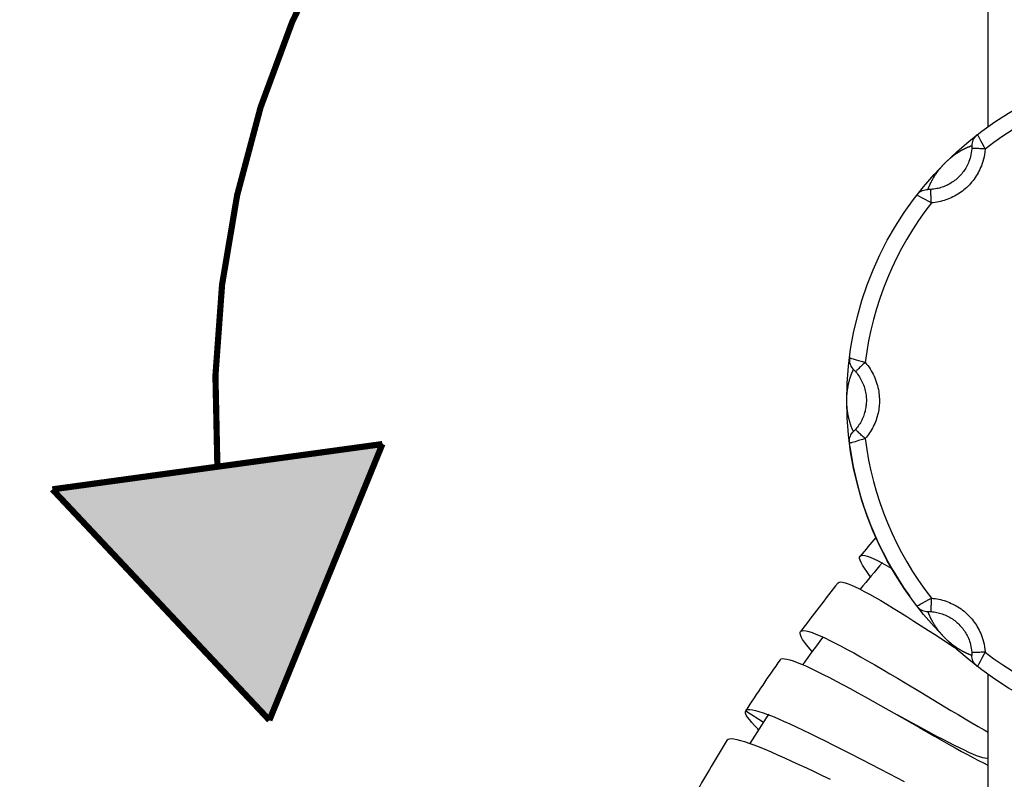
# Model space of a CAD drawing. Extents: x -559 to 8072, y -785 to 867.
# Tile 23 of 27: x 7801 to 7856, y -346 to -303. Entities that reach past the tile are written whole.
import ezdxf

# ---------------------------------------------------------------- set-up
doc = ezdxf.new("R2010")
doc.units = 0
doc.header["$LTSCALE"] = 2
doc.header["$MEASUREMENT"] = 0
doc.linetypes.add('ACAD_ISO10W100', pattern=[18, 12, -3, 0, -3])
doc.layers.get('DEFPOINTS').update_dxf_attribs({"linetype": 'CONTINUOUS'})
doc.layers.add('02___PRT_ALL_AXES', color=7, linetype='CONTINUOUS')
doc.layers.add('OGGETTO', color=7, linetype='CONTINUOUS', lineweight=25)
doc.styles.add('ISO', font='tahoma.ttf')
doc.dimstyles.new('ISO-25', dxfattribs={"dimtxt": 20, "dimasz": 4, "dimexe": 1, "dimexo": 1.5, "dimgap": 1.5, "dimtad": 1, "dimdec": 0, "dimtxsty": 'ISO', "dimcen": 2.5, "dimclrd": 7, "dimclre": 7, "dimclrt": 7, "dimadec": 0, "dimazin": 0, "dimtfac": 1, "dimtdec": 0, "dimtmove": 0, "dimatfit": 3, "dimfxl": 1, "dimlwd": 13, "dimarcsym": 0})

# ---------------------------------------------------------------- blocks, each defined once
blk = doc.blocks.new('*D36')
at = {"layer": 'DEFPOINTS', "color": 0, "transparency": 16777216}
for p in [(7786.258, -94.666), (7749.231, -743.866), (7818.337, -743.866)]:
    blk.add_point(p, dxfattribs=at)
at = {"layer": 'OGGETTO', "color": 7, "lineweight": -2, "transparency": 16777216}
for p, q in [((7784.758, -94.666), (7748.231, -94.666)), ((7816.837, -743.866), (7748.231, -743.866))]:
    blk.add_line(p, q, dxfattribs=at)
at = {"layer": 'OGGETTO', "color": 7, "lineweight": 13, "transparency": 16777216}
blk.add_line((7749.231, -98.666), (7749.231, -739.866), dxfattribs=at)
at = {"layer": 'OGGETTO', "color": 7, "transparency": 16777216}
for points in [[(7748.564, -98.666), (7749.898, -98.666), (7749.231, -94.666)], [(7748.564, -739.866), (7749.898, -739.866), (7749.231, -743.866)]]:
    blk.add_solid(points, dxfattribs=at)
at = {"layer": 'OGGETTO', "color": 7, "transparency": 16777216, "insert": (7737.321, -419.266), "char_height": 20, "attachment_point": 5, "rotation": 90, "style": 'ISO'}
blk.add_mtext('650', dxfattribs=at)

msp = doc.modelspace()

# ---------------------------------------------------------------- hatches: boundary and pattern name
at = {"layer": '02___PRT_ALL_AXES', "linetype": 'Continuous'}
msp.add_hatch(color=7, dxfattribs=at).paths.add_polyline_path([(7821.08, -326.727), (7802.416, -329.287), (7814.689, -342.333)])

# ---------------------------------------------------------------- linework, layer by layer
at = {"layer": '02___PRT_ALL_AXES', "color": 7, "linetype": 'Continuous'}
for p, q in [((7855.337, -308.776), (7855.337, -120.866)), ((7854.778, -309.337), (7854.822, -309.417)), ((7854.822, -309.417), (7854.908, -309.572)), ((7854.908, -309.572), (7854.975, -309.696)), ((7854.975, -309.696), (7855.086, -309.903)), ((7855.086, -309.903), (7855.164, -310.051)), ((7853.066, -310.676), (7853.084, -310.66)), ((7853.084, -310.66), (7853.102, -310.644)), ((7853.102, -310.644), (7853.121, -310.627)), ((7853.121, -310.627), (7853.14, -310.611)), ((7853.14, -310.611), (7853.155, -310.598)), ((7853.155, -310.598), (7853.171, -310.584)), ((7853.171, -310.584), (7853.187, -310.571)), ((7853.187, -310.571), (7853.203, -310.557)), ((7853.203, -310.557), (7853.22, -310.543)), ((7853.22, -310.543), (7853.237, -310.529)), ((7853.237, -310.529), (7853.255, -310.515)), ((7853.255, -310.515), (7853.274, -310.5)), ((7853.274, -310.5), (7853.293, -310.485)), ((7853.293, -310.485), (7853.313, -310.469)), ((7853.313, -310.469), (7853.334, -310.453)), ((7853.334, -310.453), (7853.355, -310.436)), ((7853.355, -310.436), (7853.378, -310.419)), ((7853.378, -310.419), (7853.402, -310.401)), ((7853.402, -310.401), (7853.419, -310.389)), ((7853.419, -310.389), (7853.436, -310.376)), ((7853.436, -310.376), (7853.454, -310.364)), ((7853.454, -310.364), (7853.472, -310.35)), ((7853.472, -310.35), (7853.492, -310.337)), ((7853.492, -310.337), (7853.512, -310.323)), ((7853.512, -310.323), (7853.532, -310.309)), ((7853.532, -310.309), (7853.554, -310.294)), ((7853.554, -310.294), (7853.576, -310.279)), ((7853.576, -310.279), (7853.599, -310.264)), ((7853.599, -310.264), (7853.622, -310.249)), ((7853.622, -310.249), (7853.647, -310.233)), ((7853.647, -310.233), (7853.672, -310.217)), ((7853.672, -310.217), (7853.697, -310.201)), ((7853.697, -310.201), (7853.724, -310.185)), ((7852.53, -311.254), (7852.548, -311.231)), ((7852.548, -311.231), (7852.565, -311.21)), ((7852.565, -311.21), (7852.582, -311.189)), ((7852.582, -311.189), (7852.599, -311.168)), ((7852.599, -311.168), (7852.615, -311.148)), ((7852.615, -311.148), (7852.631, -311.129)), ((7852.631, -311.129), (7852.647, -311.11)), ((7852.647, -311.11), (7852.663, -311.091)), ((7852.663, -311.091), (7852.679, -311.073)), ((7852.679, -311.073), (7852.694, -311.055)), ((7852.694, -311.055), (7852.71, -311.037)), ((7852.71, -311.037), (7852.725, -311.019)), ((7852.725, -311.019), (7852.741, -311.002)), ((7852.741, -311.002), (7852.757, -310.984)), ((7852.757, -310.984), (7852.774, -310.966)), ((7852.774, -310.966), (7852.791, -310.947)), ((7852.791, -310.947), (7852.809, -310.928)), ((7852.809, -310.928), (7852.827, -310.909)), ((7852.827, -310.909), (7852.84, -310.896)), ((7852.84, -310.896), (7852.86, -310.875)), ((7852.86, -310.875), (7852.873, -310.861)), ((7852.873, -310.861), (7852.894, -310.84)), ((7852.894, -310.84), (7852.909, -310.825)), ((7852.909, -310.825), (7852.924, -310.811)), ((7852.924, -310.811), (7852.945, -310.79)), ((7852.945, -310.79), (7852.964, -310.771)), ((7852.964, -310.771), (7852.981, -310.755)), ((7852.981, -310.755), (7852.997, -310.74)), ((7852.997, -310.74), (7853.015, -310.723)), ((7853.015, -310.723), (7853.032, -310.707)), ((7853.032, -310.707), (7853.049, -310.692)), ((7853.049, -310.692), (7853.066, -310.676)), ((7852.289, -311.599), (7852.306, -311.572)), ((7852.306, -311.572), (7852.323, -311.546)), ((7852.323, -311.546), (7852.34, -311.521)), ((7852.34, -311.521), (7852.356, -311.497)), ((7852.356, -311.497), (7852.371, -311.473)), ((7852.371, -311.473), (7852.387, -311.451)), ((7852.387, -311.451), (7852.402, -311.429)), ((7852.402, -311.429), (7852.417, -311.407)), ((7852.417, -311.407), (7852.432, -311.387)), ((7852.432, -311.387), (7852.446, -311.367)), ((7852.446, -311.367), (7852.46, -311.348)), ((7852.46, -311.348), (7852.473, -311.329)), ((7852.473, -311.329), (7852.487, -311.311)), ((7852.487, -311.311), (7852.5, -311.294)), ((7852.5, -311.294), (7852.512, -311.278)), ((7852.512, -311.278), (7852.53, -311.254)), ((7851.767, -312.904), (7851.587, -312.806)), ((7851.974, -313.015), (7851.767, -312.904)), ((7852.122, -313.093), (7851.974, -313.015)), ((7847.607, -321.883), (7847.695, -321.908)), ((7847.695, -321.908), (7847.865, -321.957)), ((7847.865, -321.957), (7848, -321.997)), ((7848, -321.997), (7848.226, -322.065)), ((7848.226, -322.065), (7848.385, -322.115)), ((7847.407, -323.488), (7847.411, -323.465)), ((7847.411, -323.465), (7847.415, -323.441)), ((7847.415, -323.441), (7847.42, -323.417)), ((7847.42, -323.417), (7847.425, -323.391)), ((7847.425, -323.391), (7847.43, -323.365)), ((7847.43, -323.365), (7847.436, -323.339)), ((7847.436, -323.339), (7847.442, -323.311)), ((7847.442, -323.311), (7847.449, -323.283)), ((7847.449, -323.283), (7847.455, -323.253)), ((7847.455, -323.253), (7847.463, -323.223)), ((7847.343, -324.053), (7847.344, -324.03)), ((7847.344, -324.03), (7847.345, -324.006)), ((7847.345, -324.006), (7847.347, -323.981)), ((7847.347, -323.981), (7847.349, -323.957)), ((7847.349, -323.957), (7847.35, -323.931)), ((7847.35, -323.931), (7847.352, -323.911)), ((7847.352, -323.911), (7847.354, -323.891)), ((7847.354, -323.891), (7847.356, -323.87)), ((7847.356, -323.87), (7847.357, -323.849)), ((7847.357, -323.849), (7847.36, -323.827)), ((7847.36, -323.827), (7847.362, -323.805)), ((7847.362, -323.805), (7847.364, -323.783)), ((7847.364, -323.783), (7847.367, -323.76)), ((7847.367, -323.76), (7847.369, -323.736)), ((7847.369, -323.736), (7847.372, -323.712)), ((7847.372, -323.712), (7847.376, -323.686)), ((7847.376, -323.686), (7847.379, -323.66)), ((7847.379, -323.66), (7847.382, -323.642)), ((7847.382, -323.642), (7847.385, -323.623)), ((7847.385, -323.623), (7847.389, -323.594)), ((7847.389, -323.594), (7847.392, -323.574)), ((7847.392, -323.574), (7847.395, -323.553)), ((7847.395, -323.553), (7847.399, -323.532)), ((7847.399, -323.532), (7847.403, -323.51)), ((7847.403, -323.51), (7847.407, -323.488)), ((7847.338, -324.206), (7847.339, -324.18)), ((7847.338, -324.235), (7847.338, -324.206)), ((7847.338, -324.266), (7847.338, -324.235)), ((7847.338, -324.297), (7847.338, -324.266)), ((7847.338, -324.326), (7847.338, -324.297)), ((7847.339, -324.352), (7847.338, -324.326)), ((7847.339, -324.156), (7847.34, -324.135)), ((7847.339, -324.18), (7847.339, -324.156)), ((7847.339, -324.375), (7847.339, -324.352)), ((7847.34, -324.397), (7847.339, -324.375)), ((7847.34, -324.135), (7847.341, -324.11)), ((7847.341, -324.419), (7847.34, -324.397)), ((7847.341, -324.087), (7847.342, -324.065)), ((7847.341, -324.11), (7847.341, -324.087)), ((7847.341, -324.441), (7847.341, -324.419)), ((7847.342, -324.462), (7847.341, -324.441)), ((7847.342, -324.065), (7847.343, -324.053)), ((7847.343, -324.483), (7847.342, -324.462)), ((7847.344, -324.504), (7847.343, -324.483)), ((7847.345, -324.524), (7847.344, -324.504)), ((7847.347, -324.545), (7847.345, -324.524)), ((7847.348, -324.566), (7847.347, -324.545)), ((7847.35, -324.588), (7847.348, -324.566)), ((7847.351, -324.609), (7847.35, -324.588)), ((7847.353, -324.631), (7847.351, -324.609)), ((7847.355, -324.654), (7847.353, -324.631)), ((7847.357, -324.676), (7847.355, -324.654)), ((7847.359, -324.7), (7847.357, -324.676)), ((7847.361, -324.724), (7847.359, -324.7)), ((7847.364, -324.748), (7847.361, -324.724)), ((7847.366, -324.765), (7847.364, -324.748)), ((7847.369, -324.791), (7847.366, -324.765)), ((7847.372, -324.817), (7847.369, -324.791)), ((7847.376, -324.845), (7847.372, -324.817)), ((7847.38, -324.874), (7847.376, -324.845)), ((7847.384, -324.904), (7847.38, -324.874)), ((7847.387, -324.925), (7847.384, -324.904)), ((7847.39, -324.947), (7847.387, -324.925)), ((7847.394, -324.97), (7847.39, -324.947)), ((7847.398, -324.993), (7847.394, -324.97)), ((7847.402, -325.017), (7847.398, -324.993)), ((7847.406, -325.042), (7847.402, -325.017)), ((7847.411, -325.067), (7847.406, -325.042)), ((7847.416, -325.093), (7847.411, -325.067)), ((7847.421, -325.12), (7847.416, -325.093)), ((7847.426, -325.147), (7847.421, -325.12)), ((7847.432, -325.176), (7847.426, -325.147)), ((7847.439, -325.205), (7847.432, -325.176)), ((7802.416, -329.287), (7821.08, -326.727)), ((7821.08, -326.727), (7802.416, -329.287)), ((7821.08, -326.727), (7814.689, -342.333)), ((7814.689, -342.333), (7821.08, -326.727)), ((7848, -326.534), (7847.804, -326.592)), ((7848.226, -326.466), (7848, -326.534)), ((7848.385, -326.417), (7848.226, -326.466)), ((7814.689, -342.333), (7802.416, -329.287)), ((7802.416, -329.287), (7814.689, -342.333)), ((7849.59, -333.589), (7849.877, -333.753)), ((7851.488, -335.78), (7851.643, -335.695)), ((7851.643, -335.695), (7851.767, -335.628)), ((7851.767, -335.628), (7851.974, -335.517)), ((7851.974, -335.517), (7852.122, -335.439)), ((7851.408, -335.825), (7851.488, -335.78)), ((7852.277, -336.912), (7852.26, -336.886)), ((7852.292, -336.938), (7852.277, -336.912)), ((7852.308, -336.962), (7852.292, -336.938)), ((7852.323, -336.986), (7852.308, -336.962)), ((7852.338, -337.009), (7852.323, -336.986)), ((7852.353, -337.031), (7852.338, -337.009)), ((7852.367, -337.052), (7852.353, -337.031)), ((7852.381, -337.073), (7852.367, -337.052)), ((7852.395, -337.093), (7852.381, -337.073)), ((7852.409, -337.112), (7852.395, -337.093)), ((7852.422, -337.131), (7852.409, -337.112)), ((7852.435, -337.149), (7852.422, -337.131)), ((7852.447, -337.166), (7852.435, -337.149)), ((7852.459, -337.183), (7852.447, -337.166)), ((7852.471, -337.199), (7852.459, -337.183)), ((7852.489, -337.223), (7852.471, -337.199)), ((7852.5, -337.238), (7852.489, -337.223)), ((7852.511, -337.253), (7852.5, -337.238)), ((7852.527, -337.274), (7852.511, -337.253)), ((7852.543, -337.294), (7852.527, -337.274)), ((7852.558, -337.313), (7852.543, -337.294)), ((7852.573, -337.332), (7852.558, -337.313)), ((7852.588, -337.35), (7852.573, -337.332)), ((7852.602, -337.368), (7852.588, -337.35)), ((7852.616, -337.385), (7852.602, -337.368)), ((7852.63, -337.402), (7852.616, -337.385)), ((7845.827, -337.564), (7846.089, -337.683)), ((7852.388, -337.535), (7853.091, -337.994)), ((7852.644, -337.418), (7852.63, -337.402)), ((7852.657, -337.434), (7852.644, -337.418)), ((7852.671, -337.45), (7852.657, -337.434)), ((7852.684, -337.465), (7852.671, -337.45)), ((7852.721, -337.508), (7852.705, -337.489)), ((7852.738, -337.526), (7852.721, -337.508)), ((7852.754, -337.544), (7852.738, -337.526)), ((7852.77, -337.562), (7852.754, -337.544)), ((7852.786, -337.579), (7852.77, -337.562)), ((7852.802, -337.596), (7852.786, -337.579)), ((7852.819, -337.614), (7852.802, -337.596)), ((7852.833, -337.629), (7852.819, -337.614)), ((7852.85, -337.647), (7852.833, -337.629)), ((7852.87, -337.667), (7852.85, -337.647)), ((7852.891, -337.688), (7852.87, -337.667)), ((7852.905, -337.703), (7852.891, -337.688)), ((7852.927, -337.725), (7852.905, -337.703)), ((7852.941, -337.738), (7852.927, -337.725)), ((7852.962, -337.758), (7852.941, -337.738)), ((7852.975, -337.771), (7852.962, -337.758)), ((7852.995, -337.79), (7852.975, -337.771)), ((7853.014, -337.808), (7852.995, -337.79)), ((7853.032, -337.825), (7853.014, -337.808)), ((7853.051, -337.841), (7853.032, -337.825)), ((7853.068, -337.858), (7853.051, -337.841)), ((7853.086, -337.873), (7853.068, -337.858)), ((7853.103, -337.889), (7853.086, -337.873)), ((7853.121, -337.904), (7853.103, -337.889)), ((7853.139, -337.92), (7853.121, -337.904)), ((7853.157, -337.936), (7853.139, -337.92)), ((7853.176, -337.952), (7853.157, -337.936)), ((7853.195, -337.968), (7853.176, -337.952)), ((7853.091, -337.994), (7853.417, -338.197)), ((7853.091, -337.994), (7853.457, -338.234)), ((7853.214, -337.984), (7853.195, -337.968)), ((7853.234, -338), (7853.214, -337.984)), ((7853.254, -338.016), (7853.234, -338)), ((7853.274, -338.032), (7853.254, -338.016)), ((7853.294, -338.048), (7853.274, -338.032)), ((7853.315, -338.065), (7853.294, -338.048)), ((7853.337, -338.081), (7853.315, -338.065)), ((7853.359, -338.098), (7853.337, -338.081)), ((7853.375, -338.11), (7853.359, -338.098)), ((7853.391, -338.122), (7853.375, -338.11)), ((7853.407, -338.134), (7853.391, -338.122)), ((7853.425, -338.147), (7853.407, -338.134)), ((7853.442, -338.16), (7853.425, -338.147)), ((7853.461, -338.173), (7853.442, -338.16)), ((7853.48, -338.187), (7853.461, -338.173)), ((7853.5, -338.201), (7853.48, -338.187)), ((7853.521, -338.215), (7853.5, -338.201)), ((7853.542, -338.23), (7853.521, -338.215)), ((7853.564, -338.244), (7853.542, -338.23)), ((7853.587, -338.26), (7853.564, -338.244)), ((7853.61, -338.275), (7853.587, -338.26)), ((7853.634, -338.291), (7853.61, -338.275)), ((7853.659, -338.307), (7853.634, -338.291)), ((7853.685, -338.323), (7853.659, -338.307)), ((7853.712, -338.339), (7853.685, -338.323)), ((7853.74, -338.356), (7853.712, -338.339)), ((7855.164, -338.481), (7855.086, -338.628)), ((7854.975, -338.836), (7854.877, -339.016)), ((7855.086, -338.628), (7854.975, -338.836)), ((7855.337, -564.266), (7855.337, -339.756)), ((7850.637, -340.221), (7851.516, -340.748)), ((7851.516, -340.748), (7853.228, -341.777)), ((7841.621, -341.796), (7842.628, -342.449)), ((7849.251, -341.502), (7850.018, -341.937)), ((7850.162, -342.015), (7851.699, -342.845)), ((7847.45, -344.181), (7848.184, -344.559)), ((7848.184, -344.559), (7849.71, -345.351)), ((7849.71, -345.351), (7850.574, -345.798))]:
    msp.add_line(p, q, dxfattribs=at)
at = {"layer": '02___PRT_ALL_AXES', "color": 7, "linetype": 'Continuous', "const_width": 0.35}
msp.add_lwpolyline([(7835.234, -279.249, 0.264582), (7811.748, -328.007)], format="xyb", dxfattribs=at)
at = {"layer": '02___PRT_ALL_AXES', "color": 7, "linetype": 'Continuous'}
for points in [[(7854.717, -309.233), (7854.656, -309.286), (7854.6, -309.344), (7854.551, -309.407), (7854.508, -309.475), (7854.473, -309.547), (7854.445, -309.622), (7854.424, -309.7), (7854.411, -309.779), (7854.407, -309.859)], [(7854.717, -309.233), (7854.719, -309.236), (7854.725, -309.244), (7854.733, -309.259), (7854.745, -309.279), (7854.76, -309.305), (7854.778, -309.337)], [(7854.407, -310.039), (7854.395, -310.155), (7854.379, -310.267), (7854.359, -310.374), (7854.335, -310.476), (7854.308, -310.573), (7854.278, -310.665), (7854.246, -310.753), (7854.213, -310.835), (7854.178, -310.914), (7854.141, -310.988), (7854.104, -311.058), (7854.066, -311.125), (7854.025, -311.192), (7853.983, -311.256), (7853.938, -311.32), (7853.89, -311.383), (7853.84, -311.446), (7853.788, -311.507), (7853.733, -311.566), (7853.677, -311.624), (7853.619, -311.679), (7853.559, -311.733), (7853.498, -311.784), (7853.435, -311.834), (7853.371, -311.881), (7853.305, -311.926), (7853.238, -311.97), (7853.169, -312.01), (7853.099, -312.049), (7853.028, -312.086), (7852.956, -312.12), (7852.882, -312.152), (7852.808, -312.181), (7852.733, -312.209), (7852.656, -312.233), (7852.579, -312.255), (7852.502, -312.275), (7852.424, -312.292), (7852.346, -312.307), (7852.267, -312.319), (7852.189, -312.329), (7852.11, -312.336)], [(7855.164, -310.051), (7855.148, -310.205), (7855.126, -310.352), (7855.101, -310.493), (7855.069, -310.628), (7855.033, -310.757), (7854.993, -310.879), (7854.951, -310.995), (7854.906, -311.104), (7854.86, -311.208), (7854.812, -311.306), (7854.763, -311.399), (7854.711, -311.489), (7854.657, -311.576), (7854.601, -311.662), (7854.542, -311.746), (7854.479, -311.83), (7854.412, -311.913), (7854.343, -311.993), (7854.271, -312.072), (7854.196, -312.149), (7854.119, -312.222), (7854.04, -312.293), (7853.959, -312.362), (7853.876, -312.427), (7853.791, -312.49), (7853.704, -312.55), (7853.615, -312.607), (7853.524, -312.661), (7853.431, -312.713), (7853.337, -312.761), (7853.241, -312.806), (7853.144, -312.849), (7853.045, -312.888), (7852.946, -312.924), (7852.844, -312.957), (7852.743, -312.986), (7852.64, -313.012), (7852.537, -313.035), (7852.433, -313.055), (7852.33, -313.071), (7852.226, -313.084), (7852.122, -313.093)], [(7853.809, -310.135), (7853.839, -310.118), (7853.854, -310.11), (7853.87, -310.101)], [(7853.87, -310.101), (7853.902, -310.084), (7853.918, -310.075), (7853.935, -310.066), (7853.952, -310.057), (7853.969, -310.048), (7853.987, -310.039), (7854.005, -310.03), (7854.024, -310.021), (7854.043, -310.011), (7854.063, -310.002), (7854.082, -309.992), (7854.102, -309.983), (7854.123, -309.974), (7854.143, -309.964), (7854.164, -309.955), (7854.185, -309.946), (7854.206, -309.937), (7854.227, -309.928), (7854.249, -309.919), (7854.27, -309.91), (7854.293, -309.902), (7854.315, -309.893), (7854.337, -309.884), (7854.36, -309.876), (7854.383, -309.868), (7854.407, -309.859)], [(7854.407, -309.859), (7854.407, -309.86), (7854.408, -309.861), (7854.408, -309.864), (7854.409, -309.869), (7854.41, -309.874), (7854.41, -309.881), (7854.41, -309.889), (7854.411, -309.898), (7854.411, -309.909), (7854.411, -309.92), (7854.411, -309.932), (7854.411, -309.946), (7854.411, -309.96), (7854.41, -309.975), (7854.41, -309.99), (7854.409, -310.006), (7854.408, -310.022), (7854.407, -310.039)], [(7855.164, -310.051), (7855.086, -310.046), (7855.009, -310.041), (7854.934, -310.037), (7854.861, -310.033), (7854.792, -310.03), (7854.727, -310.028), (7854.666, -310.026), (7854.611, -310.025), (7854.561, -310.025), (7854.518, -310.026), (7854.481, -310.027), (7854.451, -310.029), (7854.429, -310.032), (7854.414, -310.035), (7854.407, -310.039)], [(7853.724, -310.185), (7853.752, -310.169), (7853.766, -310.16)], [(7853.766, -310.16), (7853.794, -310.144), (7853.809, -310.135)], [(7851.93, -312.336), (7851.939, -312.31), (7851.948, -312.285), (7851.958, -312.26), (7851.967, -312.236), (7851.977, -312.212), (7851.986, -312.188), (7851.996, -312.164), (7852.006, -312.141), (7852.015, -312.118), (7852.026, -312.095), (7852.036, -312.072), (7852.046, -312.049), (7852.056, -312.026), (7852.067, -312.004), (7852.078, -311.981), (7852.088, -311.96), (7852.099, -311.938), (7852.109, -311.918), (7852.12, -311.897), (7852.13, -311.878), (7852.14, -311.858), (7852.15, -311.839), (7852.16, -311.821), (7852.17, -311.803), (7852.179, -311.785)], [(7852.179, -311.785), (7852.199, -311.751), (7852.208, -311.734)], [(7852.208, -311.734), (7852.227, -311.702), (7852.236, -311.687)], [(7852.236, -311.687), (7852.254, -311.656), (7852.263, -311.642)], [(7852.263, -311.642), (7852.281, -311.613), (7852.289, -311.599)], [(7851.304, -312.646), (7851.357, -312.585), (7851.415, -312.529), (7851.478, -312.48), (7851.546, -312.437), (7851.618, -312.402), (7851.693, -312.374), (7851.771, -312.353), (7851.85, -312.34), (7851.93, -312.336)], [(7852.11, -312.336), (7852.093, -312.337), (7852.077, -312.338), (7852.061, -312.339), (7852.046, -312.339), (7852.031, -312.34), (7852.017, -312.34), (7852.003, -312.34), (7851.991, -312.34), (7851.98, -312.34), (7851.969, -312.34), (7851.96, -312.339), (7851.952, -312.339), (7851.945, -312.339), (7851.94, -312.338), (7851.935, -312.337), (7851.932, -312.337), (7851.931, -312.336), (7851.93, -312.336)], [(7852.122, -313.093), (7852.117, -313.015), (7852.112, -312.938), (7852.108, -312.863), (7852.104, -312.79), (7852.101, -312.721), (7852.099, -312.656), (7852.097, -312.595), (7852.096, -312.54), (7852.096, -312.49), (7852.097, -312.447), (7852.098, -312.41), (7852.1, -312.381), (7852.103, -312.358), (7852.106, -312.343), (7852.11, -312.336)], [(7851.587, -312.806), (7851.445, -312.728), (7851.408, -312.707), (7851.376, -312.689), (7851.35, -312.674), (7851.33, -312.662), (7851.315, -312.654), (7851.307, -312.648), (7851.304, -312.646)], [(7847.491, -321.853), (7847.485, -321.933), (7847.486, -322.013), (7847.496, -322.093), (7847.514, -322.171), (7847.54, -322.247), (7847.573, -322.32), (7847.613, -322.39), (7847.661, -322.455), (7847.714, -322.515)], [(7847.491, -321.853), (7847.494, -321.853), (7847.504, -321.855), (7847.52, -321.859), (7847.543, -321.865), (7847.572, -321.873), (7847.607, -321.883)], [(7848.385, -322.115), (7848.326, -322.166), (7848.268, -322.217), (7848.212, -322.267), (7848.158, -322.316), (7848.107, -322.363), (7848.059, -322.407), (7848.016, -322.449), (7847.976, -322.488), (7847.941, -322.523), (7847.91, -322.554), (7847.885, -322.581), (7847.866, -322.603), (7847.852, -322.621), (7847.844, -322.634), (7847.841, -322.642)], [(7848.385, -322.115), (7848.459, -322.204), (7848.529, -322.295), (7848.596, -322.388), (7848.66, -322.483), (7848.72, -322.58), (7848.777, -322.68), (7848.83, -322.781), (7848.88, -322.885), (7848.926, -322.99), (7848.969, -323.097), (7849.008, -323.206), (7849.044, -323.316), (7849.075, -323.426), (7849.102, -323.538), (7849.125, -323.648), (7849.144, -323.757), (7849.159, -323.865), (7849.17, -323.97), (7849.178, -324.071), (7849.183, -324.17), (7849.184, -324.266)], [(7847.522, -323.009), (7847.533, -322.973), (7847.539, -322.955), (7847.545, -322.936), (7847.552, -322.916), (7847.559, -322.896), (7847.566, -322.876), (7847.573, -322.855), (7847.58, -322.835), (7847.587, -322.815), (7847.595, -322.795), (7847.602, -322.776), (7847.609, -322.757), (7847.616, -322.739), (7847.623, -322.721), (7847.63, -322.703), (7847.638, -322.686), (7847.645, -322.669), (7847.652, -322.652), (7847.659, -322.635), (7847.666, -322.618), (7847.674, -322.601), (7847.682, -322.584), (7847.689, -322.567), (7847.697, -322.55), (7847.706, -322.532), (7847.714, -322.515)], [(7847.714, -322.515), (7847.715, -322.515), (7847.716, -322.515), (7847.719, -322.517), (7847.722, -322.52), (7847.727, -322.523), (7847.732, -322.528), (7847.738, -322.533), (7847.744, -322.54), (7847.752, -322.547), (7847.76, -322.555), (7847.769, -322.563), (7847.778, -322.573), (7847.788, -322.583), (7847.798, -322.594), (7847.808, -322.605), (7847.819, -322.617), (7847.83, -322.629), (7847.841, -322.642)], [(7847.841, -322.642), (7847.897, -322.709), (7847.95, -322.778), (7848.001, -322.848), (7848.049, -322.92), (7848.095, -322.994), (7848.138, -323.069), (7848.178, -323.145), (7848.216, -323.223), (7848.251, -323.303), (7848.283, -323.384), (7848.313, -323.466), (7848.34, -323.549), (7848.363, -323.632), (7848.384, -323.716), (7848.401, -323.799), (7848.416, -323.882), (7848.427, -323.963), (7848.435, -324.042), (7848.441, -324.119), (7848.444, -324.194), (7848.446, -324.266)], [(7847.463, -323.223), (7847.471, -323.192), (7847.475, -323.177)], [(7847.475, -323.177), (7847.483, -323.144), (7847.487, -323.128)], [(7847.487, -323.128), (7847.497, -323.095), (7847.501, -323.078)], [(7847.501, -323.078), (7847.511, -323.044), (7847.517, -323.027), (7847.522, -323.009)], [(7848.446, -324.266), (7848.445, -324.326), (7848.443, -324.388), (7848.438, -324.453), (7848.432, -324.52), (7848.424, -324.589), (7848.414, -324.66), (7848.401, -324.732), (7848.386, -324.805), (7848.369, -324.878), (7848.349, -324.952), (7848.326, -325.026), (7848.301, -325.099), (7848.274, -325.171), (7848.245, -325.243), (7848.213, -325.314), (7848.18, -325.383), (7848.144, -325.451), (7848.107, -325.518), (7848.067, -325.583), (7848.026, -325.647), (7847.982, -325.71), (7847.937, -325.771), (7847.89, -325.831), (7847.841, -325.89)], [(7849.184, -324.266), (7849.183, -324.346), (7849.18, -324.428), (7849.174, -324.514), (7849.166, -324.602), (7849.156, -324.694), (7849.142, -324.788), (7849.125, -324.883), (7849.105, -324.98), (7849.082, -325.077), (7849.056, -325.175), (7849.026, -325.273), (7848.993, -325.37), (7848.957, -325.466), (7848.918, -325.561), (7848.877, -325.654), (7848.832, -325.746), (7848.785, -325.836), (7848.736, -325.924), (7848.683, -326.011), (7848.629, -326.096), (7848.571, -326.179), (7848.512, -326.26), (7848.45, -326.339), (7848.385, -326.417)], [(7847.449, -325.25), (7847.442, -325.22), (7847.439, -325.205)], [(7847.46, -325.298), (7847.453, -325.266), (7847.449, -325.25)], [(7847.473, -325.348), (7847.464, -325.314), (7847.46, -325.298)], [(7847.487, -325.4), (7847.477, -325.365), (7847.473, -325.348)], [(7847.502, -325.456), (7847.492, -325.418), (7847.487, -325.4)], [(7847.714, -326.017), (7847.702, -325.993), (7847.691, -325.969), (7847.68, -325.945), (7847.67, -325.921), (7847.659, -325.897), (7847.649, -325.873), (7847.639, -325.85), (7847.63, -325.827), (7847.62, -325.803), (7847.611, -325.78), (7847.602, -325.757), (7847.593, -325.734), (7847.585, -325.71), (7847.576, -325.687), (7847.568, -325.664), (7847.56, -325.641), (7847.553, -325.619), (7847.545, -325.597), (7847.539, -325.575), (7847.532, -325.554), (7847.525, -325.534), (7847.519, -325.514), (7847.513, -325.494), (7847.508, -325.475), (7847.502, -325.456)], [(7847.491, -326.679), (7847.484, -326.599), (7847.486, -326.519), (7847.496, -326.439), (7847.514, -326.361), (7847.54, -326.285), (7847.573, -326.211), (7847.613, -326.142), (7847.661, -326.077), (7847.714, -326.017)], [(7847.841, -325.89), (7847.83, -325.902), (7847.819, -325.915), (7847.808, -325.927), (7847.798, -325.938), (7847.788, -325.949), (7847.778, -325.959), (7847.769, -325.968), (7847.76, -325.977), (7847.752, -325.985), (7847.744, -325.992), (7847.738, -325.998), (7847.732, -326.004), (7847.727, -326.008), (7847.722, -326.012), (7847.719, -326.015), (7847.716, -326.016), (7847.715, -326.017), (7847.714, -326.017)], [(7848.385, -326.417), (7848.326, -326.365), (7848.268, -326.314), (7848.212, -326.264), (7848.158, -326.216), (7848.107, -326.169), (7848.059, -326.124), (7848.016, -326.083), (7847.976, -326.044), (7847.941, -326.009), (7847.91, -325.978), (7847.885, -325.951), (7847.866, -325.929), (7847.852, -325.911), (7847.844, -325.898), (7847.841, -325.89)], [(7847.804, -326.592), (7847.648, -326.637), (7847.607, -326.649), (7847.572, -326.659), (7847.543, -326.666), (7847.52, -326.673), (7847.504, -326.677), (7847.494, -326.679), (7847.491, -326.679)], [(7848.682, -334.224), (7848.625, -334.151), (7848.466, -333.937), (7848.332, -333.744), (7848.224, -333.573), (7848.143, -333.424), (7848.089, -333.297), (7848.063, -333.193), (7848.065, -333.113), (7848.089, -333.062)], [(7848.089, -333.062), (7848.095, -333.056), (7848.154, -333.023), (7848.24, -333.014), (7848.355, -333.029), (7848.496, -333.066), (7848.664, -333.127), (7848.859, -333.21), (7849.079, -333.316)], [(7849.079, -333.316), (7849.323, -333.442), (7849.59, -333.589)], [(7846.845, -334.574), (7846.905, -334.534), (7846.99, -334.522), (7847.102, -334.533), (7847.242, -334.566), (7847.408, -334.621), (7847.601, -334.697), (7847.82, -334.795), (7848.063, -334.913), (7848.329, -335.051), (7848.618, -335.207), (7848.928, -335.381), (7849.257, -335.572), (7849.604, -335.778), (7849.967, -335.998), (7850.345, -336.231), (7850.736, -336.475), (7851.137, -336.73), (7851.548, -336.992), (7851.966, -337.261), (7852.388, -337.535)], [(7852.122, -335.439), (7852.117, -335.517), (7852.112, -335.594), (7852.108, -335.669), (7852.104, -335.741), (7852.101, -335.81), (7852.099, -335.876), (7852.097, -335.936), (7852.096, -335.992), (7852.096, -336.041), (7852.097, -336.085), (7852.098, -336.121), (7852.1, -336.151), (7852.103, -336.174), (7852.106, -336.189), (7852.11, -336.196)], [(7852.122, -335.439), (7852.228, -335.448), (7852.333, -335.461), (7852.438, -335.478), (7852.542, -335.498), (7852.646, -335.521), (7852.749, -335.547), (7852.851, -335.577), (7852.952, -335.61), (7853.052, -335.646), (7853.151, -335.686), (7853.248, -335.729), (7853.344, -335.774), (7853.439, -335.823), (7853.532, -335.875), (7853.623, -335.93), (7853.712, -335.987), (7853.799, -336.048), (7853.884, -336.111), (7853.967, -336.177), (7854.048, -336.246), (7854.127, -336.317), (7854.204, -336.391), (7854.279, -336.468), (7854.351, -336.547), (7854.42, -336.629), (7854.487, -336.713), (7854.55, -336.797), (7854.61, -336.882), (7854.666, -336.968), (7854.719, -337.056), (7854.77, -337.146), (7854.819, -337.238), (7854.865, -337.335), (7854.911, -337.438), (7854.955, -337.547), (7854.996, -337.661), (7855.035, -337.782), (7855.071, -337.91), (7855.101, -338.043), (7855.127, -338.183), (7855.148, -338.328), (7855.164, -338.481)], [(7851.304, -335.886), (7851.307, -335.884), (7851.315, -335.878), (7851.33, -335.869), (7851.35, -335.857), (7851.376, -335.842), (7851.408, -335.825)], [(7851.304, -335.886), (7851.357, -335.947), (7851.415, -336.002), (7851.478, -336.051), (7851.546, -336.094), (7851.618, -336.13), (7851.693, -336.158), (7851.771, -336.179), (7851.85, -336.191), (7851.93, -336.196)], [(7851.93, -336.196), (7851.931, -336.195), (7851.932, -336.195), (7851.935, -336.194), (7851.94, -336.194), (7851.945, -336.193), (7851.952, -336.193), (7851.96, -336.192), (7851.969, -336.192), (7851.98, -336.192), (7851.991, -336.192), (7852.003, -336.192), (7852.017, -336.192), (7852.031, -336.192), (7852.046, -336.192), (7852.061, -336.193), (7852.077, -336.194), (7852.093, -336.195), (7852.11, -336.196)], [(7852.176, -336.74), (7852.158, -336.707), (7852.149, -336.691), (7852.14, -336.674), (7852.131, -336.657), (7852.122, -336.639), (7852.113, -336.621), (7852.104, -336.603), (7852.094, -336.584), (7852.085, -336.565), (7852.075, -336.545), (7852.066, -336.525), (7852.056, -336.505), (7852.047, -336.484), (7852.037, -336.463), (7852.028, -336.442), (7852.019, -336.421), (7852.009, -336.4), (7852, -336.378), (7851.991, -336.356), (7851.982, -336.334), (7851.973, -336.312), (7851.964, -336.289), (7851.956, -336.266), (7851.947, -336.243), (7851.939, -336.22), (7851.93, -336.196)], [(7852.11, -336.196), (7852.19, -336.203), (7852.27, -336.213), (7852.349, -336.225), (7852.428, -336.24), (7852.506, -336.258), (7852.584, -336.278), (7852.661, -336.3), (7852.738, -336.325), (7852.813, -336.352), (7852.888, -336.382), (7852.961, -336.414), (7853.034, -336.449), (7853.105, -336.486), (7853.175, -336.525), (7853.244, -336.566), (7853.311, -336.609), (7853.377, -336.655), (7853.441, -336.703), (7853.504, -336.752), (7853.565, -336.804), (7853.625, -336.858), (7853.683, -336.914), (7853.739, -336.972), (7853.794, -337.032), (7853.846, -337.093), (7853.896, -337.157), (7853.944, -337.221), (7853.989, -337.285), (7854.031, -337.35), (7854.072, -337.416), (7854.11, -337.484), (7854.146, -337.554), (7854.182, -337.627), (7854.216, -337.705), (7854.249, -337.786), (7854.28, -337.873), (7854.31, -337.964), (7854.336, -338.06), (7854.36, -338.161), (7854.38, -338.267), (7854.395, -338.377), (7854.407, -338.492)], [(7852.21, -336.801), (7852.193, -336.771), (7852.184, -336.755), (7852.176, -336.74)], [(7852.236, -336.844), (7852.219, -336.816), (7852.21, -336.801)], [(7845.383, -338.45), (7845.244, -338.291), (7845.083, -338.096), (7844.949, -337.92), (7844.843, -337.765), (7844.765, -337.629), (7844.716, -337.515), (7844.696, -337.423), (7844.705, -337.352), (7844.719, -337.328)], [(7844.719, -337.328), (7844.745, -337.303), (7844.814, -337.276), (7844.912, -337.271), (7845.04, -337.288), (7845.195, -337.326), (7845.379, -337.385), (7845.59, -337.465), (7845.827, -337.564)], [(7852.26, -336.886), (7852.244, -336.858), (7852.236, -336.844)], [(7846.089, -337.683), (7846.375, -337.821), (7846.684, -337.975), (7847.013, -338.147)], [(7852.705, -337.489), (7852.688, -337.47), (7852.684, -337.465)], [(7847.013, -338.147), (7847.363, -338.334), (7847.729, -338.535), (7848.112, -338.748), (7848.509, -338.973), (7848.918, -339.209), (7849.338, -339.453), (7849.766, -339.704), (7850.2, -339.961), (7850.637, -340.221)], [(7853.783, -338.382), (7853.754, -338.364), (7853.74, -338.356)], [(7853.83, -338.408), (7853.798, -338.391), (7853.783, -338.382)], [(7853.879, -338.436), (7853.846, -338.417), (7853.83, -338.408)], [(7854.407, -338.672), (7854.382, -338.664), (7854.357, -338.655), (7854.333, -338.646), (7854.309, -338.637), (7854.286, -338.627), (7854.262, -338.618), (7854.239, -338.609), (7854.216, -338.599), (7854.194, -338.589), (7854.172, -338.58), (7854.15, -338.57), (7854.128, -338.56), (7854.107, -338.551), (7854.086, -338.541), (7854.066, -338.531), (7854.046, -338.522), (7854.026, -338.512), (7854.006, -338.502), (7853.987, -338.493), (7853.968, -338.483), (7853.95, -338.473), (7853.931, -338.464), (7853.914, -338.455), (7853.896, -338.445), (7853.879, -338.436)], [(7855.164, -338.48), (7855.086, -338.486), (7855.009, -338.491), (7854.934, -338.495), (7854.861, -338.499), (7854.792, -338.502), (7854.727, -338.504), (7854.666, -338.506), (7854.611, -338.507), (7854.561, -338.507), (7854.518, -338.506), (7854.481, -338.505), (7854.451, -338.503), (7854.429, -338.5), (7854.414, -338.496), (7854.407, -338.492)], [(7854.407, -338.492), (7854.408, -338.509), (7854.409, -338.526), (7854.41, -338.542), (7854.41, -338.557), (7854.411, -338.572), (7854.411, -338.586), (7854.411, -338.599), (7854.411, -338.612), (7854.411, -338.623), (7854.411, -338.633), (7854.41, -338.643), (7854.41, -338.651), (7854.41, -338.657), (7854.409, -338.663), (7854.408, -338.667), (7854.408, -338.67), (7854.407, -338.672), (7854.407, -338.672)], [(7843.572, -338.914), (7843.623, -338.874), (7843.703, -338.854), (7843.813, -338.856), (7843.952, -338.878), (7844.119, -338.921), (7844.314, -338.983), (7844.537, -339.066), (7844.784, -339.167), (7845.057, -339.286), (7845.353, -339.423), (7845.671, -339.576), (7846.01, -339.745), (7846.368, -339.927), (7846.743, -340.123), (7847.133, -340.331), (7847.538, -340.55), (7847.954, -340.778), (7848.38, -341.013), (7848.813, -341.255), (7849.251, -341.502)], [(7854.717, -339.298), (7854.656, -339.246), (7854.6, -339.188), (7854.551, -339.125), (7854.508, -339.057), (7854.473, -338.985), (7854.445, -338.91), (7854.424, -338.832), (7854.411, -338.753), (7854.407, -338.672)], [(7854.877, -339.016), (7854.799, -339.157), (7854.778, -339.194), (7854.76, -339.226), (7854.745, -339.252), (7854.733, -339.273), (7854.725, -339.287), (7854.719, -339.296), (7854.717, -339.298)], [(7842.354, -342.874), (7842.305, -342.826), (7842.12, -342.634), (7841.961, -342.459), (7841.83, -342.301), (7841.729, -342.162), (7841.657, -342.041), (7841.615, -341.94), (7841.603, -341.858), (7841.621, -341.796)], [(7841.621, -341.796), (7841.671, -341.753), (7841.751, -341.731), (7841.862, -341.728), (7842.003, -341.745), (7842.174, -341.782), (7842.373, -341.838), (7842.601, -341.912)], [(7853.228, -341.777), (7853.634, -342.019), (7854.027, -342.253), (7854.406, -342.476), (7854.768, -342.687), (7855.113, -342.885), (7855.337, -343.012)], [(7842.601, -341.912), (7842.855, -342.005), (7843.135, -342.114)], [(7843.135, -342.114), (7843.439, -342.24), (7843.767, -342.382), (7844.115, -342.539)], [(7850.018, -341.937), (7851.017, -342.507), (7851.451, -342.755), (7852.294, -343.236)], [(7844.115, -342.539), (7844.484, -342.71), (7844.87, -342.892), (7845.271, -343.086), (7845.688, -343.29), (7846.116, -343.504), (7846.554, -343.724), (7847, -343.95), (7847.45, -344.181)], [(7851.699, -342.845), (7852.065, -343.041), (7852.42, -343.229), (7852.762, -343.409), (7853.09, -343.579), (7853.401, -343.738), (7853.695, -343.884), (7853.969, -344.017), (7854.223, -344.134), (7854.455, -344.235), (7854.663, -344.32), (7854.848, -344.387), (7855.007, -344.436), (7855.141, -344.466), (7855.249, -344.476), (7855.33, -344.466), (7855.337, -344.463)], [(7840.575, -343.45), (7840.624, -343.407), (7840.704, -343.382), (7840.815, -343.377), (7840.955, -343.391), (7841.125, -343.423), (7841.323, -343.474), (7841.55, -343.542), (7841.804, -343.628), (7842.083, -343.73), (7842.386, -343.847), (7842.712, -343.98), (7843.06, -344.126), (7843.427, -344.286), (7843.812, -344.458), (7844.214, -344.64), (7844.63, -344.832), (7845.058, -345.033), (7845.496, -345.241), (7845.943, -345.455), (7846.395, -345.674)], [(7852.294, -343.236), (7852.7, -343.466), (7853.093, -343.686), (7853.47, -343.897), (7853.831, -344.096), (7854.172, -344.281), (7854.494, -344.453), (7854.793, -344.608), (7855.07, -344.747), (7855.323, -344.869), (7855.337, -344.875)]]:
    msp.add_lwpolyline(points, dxfattribs=at)
at = {"layer": '02___PRT_ALL_AXES', "color": 7, "linetype": 'Continuous', "const_width": 0.35}
for points in [[(7802.416, -329.287), (7821.08, -326.727)], [(7821.08, -326.727), (7814.689, -342.333)], [(7814.689, -342.333), (7802.416, -329.287)]]:
    msp.add_lwpolyline(points, dxfattribs=at)
at = {"layer": '02___PRT_ALL_AXES', "color": 7, "linetype": 'Continuous'}
msp.add_circle((7866.337, -324.266), 19, dxfattribs=at)
for centre, radius, start, end in [((7866.337, -324.266), 18.08, 96.8327, 128.1674), ((7866.337, -324.266), 18.08, 141.8327, 173.1673), ((7866.337, -324.266), 18.08, 186.8327, 218.1673), ((7866.337, -324.266), 19, 187.8435, 215.5345), ((7914.632, -389.108), 87, 138.98293, 139.89449), ((7914.632, -389.108), 85.8, 139.5364, 140.84528), ((7914.632, -389.108), 87, 141.18365, 143.47548), ((7914.632, -389.108), 85.8, 143.11738, 144.4264), ((7866.337, -324.266), 18.08, 231.8326, 263.1673), ((7914.632, -389.108), 87, 144.76463, 147.05646), ((7914.632, -389.108), 85.8, 146.69836, 148.00737), ((7914.632, -389.108), 87, 148.34562, 150.63745)]:
    msp.add_arc(centre, radius, start, end, dxfattribs=at)
at = {"layer": 'OGGETTO', "linetype": 'ACAD_ISO10W100', "ltscale": 2}
for start, end in [(207.327, 104.9457), (124.6409, 183.9202)]:
    msp.add_arc((7866.337, -324.266), 54.717, start, end, dxfattribs=at)

# ---------------------------------------------------------------- dimensions: what is measured, and where the dimension line sits
at = {"layer": 'OGGETTO'}
dim = msp.add_linear_dim(base=(7749.231, -743.866), p1=(7786.258, -94.666), p2=(7818.337, -743.866), angle=90, text='650', dimstyle='ISO-25', dxfattribs=at)
dim.commit()
dim.dimension.update_dxf_attribs({"geometry": '*D36', "text_midpoint": (7737.321, -419.266)})

doc.saveas('drawing.dxf')
